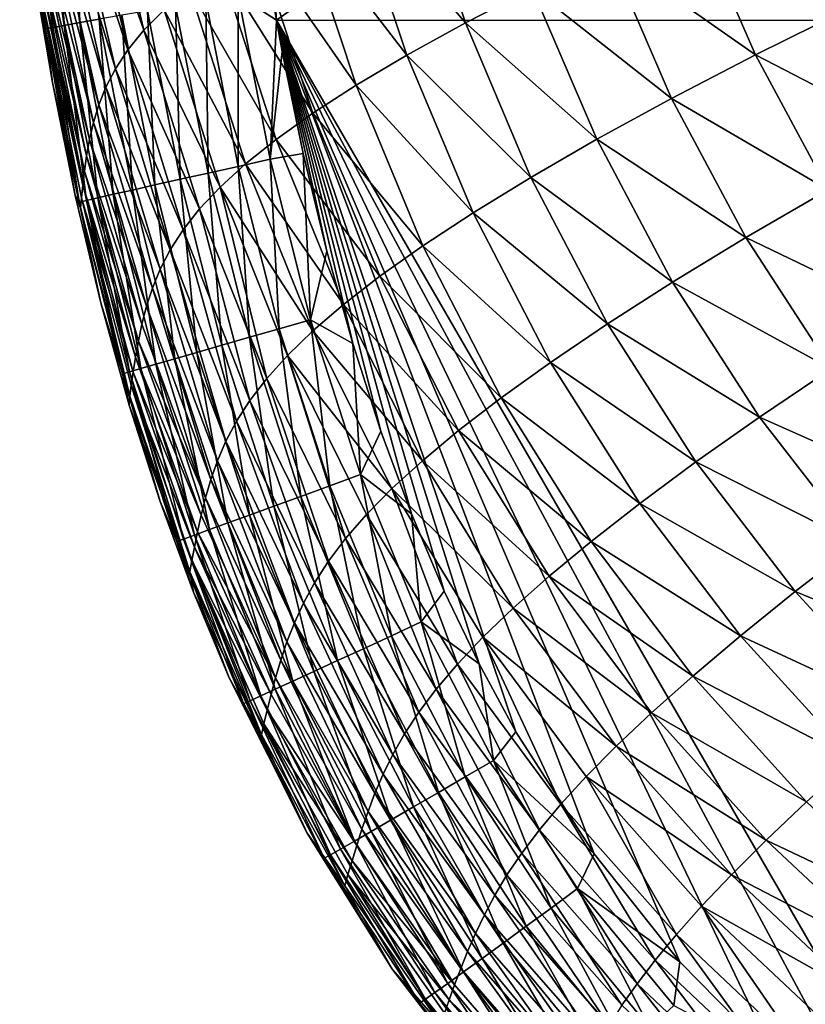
# Model space of a CAD drawing. Header units: metres. Extents: x -105 to 105, y -68 to 103.
# Tile 2 of 256: x -104.17 to -100.72, y 40.67 to 45. Entities that reach past the tile are written whole.
import ezdxf

# ---------------------------------------------------------------- set-up
doc = ezdxf.new("R2010")
doc.units = ezdxf.units.M
doc.layers.add('solid_FIT-BATH-150_SW0001', color=7, linetype='CONTINUOUS')

msp = doc.modelspace()

# ---------------------------------------------------------------- linework, layer by layer
at = {"layer": 'solid_FIT-BATH-150_SW0001'}
for points in [[(-103.419197, 50.32597, 16.74663), (-103.105667, 45.399178, 16.789141), (-103.038216, 44.994091, 16.791105)], [(-95.553635, 50.324783, 16.629944), (-103.419197, 50.32597, 16.74663), (-103.038216, 44.994091, 16.791105)], [(-95.553635, 50.324783, 16.629944), (-103.038216, 44.994091, 16.791105), (-95.280121, 44.993069, 16.665369)], [(-104.014587, 45.737812, 16.336496), (-103.902245, 44.983994, 16.340118), (-103.929276, 45.749538, 16.448919)], [(-103.902245, 44.983994, 16.340118), (-103.817429, 44.998981, 16.452629), (-103.929276, 45.749538, 16.448919)], [(-103.817368, 45.774273, -7.203367), (-103.620651, 44.95015, -7.213025), (-103.886803, 45.695099, -5.83277)], [(-103.531364, 45.039883, -8.492076), (-103.620651, 44.95015, -7.213025), (-103.817368, 45.774273, -7.203367)], [(-104.166626, 45.715698, 15.934931), (-104.053276, 44.956352, 15.938253), (-104.134872, 45.720676, 16.077904)], [(-104.110085, 45.240726, 15.787468), (-104.053276, 44.956352, 15.938253), (-104.166626, 45.715698, 15.934931)], [(-104.134872, 45.720676, 16.077904), (-104.021767, 44.962402, 16.081329), (-104.083656, 45.728123, 16.212292)], [(-104.053276, 44.956352, 15.938253), (-104.021767, 44.962402, 16.081329), (-104.134872, 45.720676, 16.077904)], [(-104.083656, 45.728123, 16.212292), (-103.970886, 44.97171, 16.215818), (-104.014587, 45.737812, 16.336496)], [(-104.021767, 44.962402, 16.081329), (-103.970886, 44.97171, 16.215818), (-104.083656, 45.728123, 16.212292)], [(-103.970886, 44.97171, 16.215818), (-103.902245, 44.983994, 16.340118), (-104.014587, 45.737812, 16.336496)], [(-103.886803, 45.695099, -5.83277), (-103.691399, 44.864017, -5.840905), (-103.940056, 45.618324, -4.366932)], [(-103.620651, 44.95015, -7.213025), (-103.691399, 44.864017, -5.840905), (-103.886803, 45.695099, -5.83277)], [(-102.448936, 45.69545, -14.36562), (-102.209084, 44.98214, -14.388412), (-102.708603, 45.568108, -13.585523)], [(-101.914986, 45.134136, -15.097877), (-102.209084, 44.98214, -14.388412), (-102.448936, 45.69545, -14.36562)], [(-103.940056, 45.618324, -4.366932), (-103.746307, 44.780945, -4.373637), (-103.979874, 45.543552, -2.803743)], [(-103.691399, 44.864017, -5.840905), (-103.746307, 44.780945, -4.373637), (-103.940056, 45.618324, -4.366932)], [(-102.708603, 45.568108, -13.585523), (-102.466293, 44.84026, -13.606996), (-102.932869, 45.449028, -12.730156)], [(-102.209084, 44.98214, -14.388412), (-102.466293, 44.84026, -13.606996), (-102.708603, 45.568108, -13.585523)], [(-103.979874, 45.543552, -2.803743), (-103.788078, 44.700394, -2.809142), (-104.00898, 45.47039, -1.141099)], [(-103.746307, 44.780945, -4.373637), (-103.788078, 44.700394, -2.809142), (-103.979874, 45.543552, -2.803743)], [(-104.00898, 45.47039, -1.141099), (-103.819427, 44.621826, -1.145345), (-104.029854, 45.398731, 0.622786)], [(-103.788078, 44.700394, -2.809142), (-103.819427, 44.621826, -1.145345), (-104.00898, 45.47039, -1.141099)], [(-102.932869, 45.449028, -12.730156), (-102.688782, 44.708195, -12.750084), (-103.12442, 45.337528, -11.796237)], [(-102.466293, 44.84026, -13.606996), (-102.688782, 44.708195, -12.750084), (-102.932869, 45.449028, -12.730156)], [(-101.207993, 45.469131, -16.315422), (-100.934967, 44.841633, -16.343204), (-101.581902, 45.296459, -15.738982)], [(-100.525627, 45.044312, -16.858421), (-100.934967, 44.841633, -16.343204), (-101.207993, 45.469131, -16.315422)], [(-104.029854, 45.398731, 0.622786), (-103.842773, 44.545036, 0.619519), (-104.044388, 45.32909, 2.48906)], [(-103.819427, 44.621826, -1.145345), (-103.842773, 44.545036, 0.619519), (-104.029854, 45.398731, 0.622786)], [(-103.207001, 45.104557, 16.782284), (-103.038216, 44.994091, 16.791105), (-103.105667, 45.399178, 16.789141)], [(-104.044388, 45.32909, 2.48906), (-103.85994, 44.470486, 2.486583), (-104.054398, 45.262093, 4.458748)], [(-103.842773, 44.545036, 0.619519), (-103.85994, 44.470486, 2.486583), (-104.044388, 45.32909, 2.48906)], [(-103.12442, 45.337528, -11.796237), (-102.879173, 44.585205, -11.814463), (-103.286102, 45.232746, -10.780658)], [(-102.688782, 44.708195, -12.750084), (-102.879173, 44.585205, -11.814463), (-103.12442, 45.337528, -11.796237)], [(-101.581902, 45.296459, -15.738982), (-101.302872, 44.650436, -15.766489), (-101.914986, 45.134136, -15.097877)], [(-100.934967, 44.841633, -16.343204), (-101.302872, 44.650436, -15.766489), (-101.581902, 45.296459, -15.738982)], [(-104.110085, 45.240726, 15.787468), (-104.022324, 44.720364, 15.789281), (-104.053276, 44.956352, 15.938253)], [(-104.072647, 45.047688, 13.381934), (-104.022324, 44.720364, 15.789281), (-104.110085, 45.240726, 15.787468)], [(-104.054398, 45.262093, 4.458748), (-103.872658, 44.398781, 4.456868), (-104.061249, 45.198864, 6.532529)], [(-103.85994, 44.470486, 2.486583), (-103.872658, 44.398781, 4.456868), (-104.054398, 45.262093, 4.458748)], [(-103.286102, 45.232746, -10.780658), (-103.040298, 44.470314, -10.797074), (-103.420792, 45.133812, -9.680307)], [(-102.879173, 44.585205, -11.814463), (-103.040298, 44.470314, -10.797074), (-103.286102, 45.232746, -10.780658)], [(-104.061249, 45.198864, 6.532529), (-103.882202, 44.33107, 6.531066), (-104.066116, 45.140728, 8.710911)], [(-103.872658, 44.398781, 4.456868), (-103.882202, 44.33107, 6.531066), (-104.061249, 45.198864, 6.532529)], [(-104.066116, 45.140728, 8.710911), (-103.889618, 44.268753, 8.70971), (-104.069824, 45.089489, 10.994121)], [(-103.882202, 44.33107, 6.531066), (-103.889618, 44.268753, 8.70971), (-104.066116, 45.140728, 8.710911)], [(-103.420792, 45.133812, -9.680307), (-103.174988, 44.362549, -9.694865), (-103.531364, 45.039883, -8.492076)], [(-103.040298, 44.470314, -10.797074), (-103.174988, 44.362549, -9.694865), (-103.420792, 45.133812, -9.680307)], [(-103.348587, 45.080288, 16.752745), (-103.20694, 44.351879, 16.755604), (-103.207001, 45.104557, 16.782284)], [(-103.207001, 45.104557, 16.782284), (-103.066628, 44.383068, 16.785154), (-103.038216, 44.994091, 16.791105)], [(-103.20694, 44.351879, 16.755604), (-103.066628, 44.383068, 16.785154), (-103.207001, 45.104557, 16.782284)], [(-101.914986, 45.134136, -15.097877), (-101.630997, 44.470966, -15.124602), (-102.209084, 44.98214, -14.388412)], [(-101.302872, 44.650436, -15.766489), (-101.630997, 44.470966, -15.124602), (-101.914986, 45.134136, -15.097877)], [(-104.069824, 45.089489, 10.994121), (-103.90023, 44.168827, 13.381033), (-104.072647, 45.047688, 13.381934)], [(-104.069824, 45.089489, 10.994121), (-103.895599, 44.213749, 10.993079), (-103.90023, 44.168827, 13.381033)], [(-103.889618, 44.268753, 8.70971), (-103.895599, 44.213749, 10.993079), (-104.069824, 45.089489, 10.994121)], [(-103.605721, 45.035923, 16.635876), (-103.461739, 44.295048, 16.638639), (-103.482033, 45.057316, 16.703407)], [(-103.482033, 45.057316, 16.703407), (-103.339172, 44.322422, 16.70623), (-103.348587, 45.080288, 16.752745)], [(-103.461739, 44.295048, 16.638639), (-103.339172, 44.322422, 16.70623), (-103.482033, 45.057316, 16.703407)], [(-103.339172, 44.322422, 16.70623), (-103.20694, 44.351879, 16.755604), (-103.348587, 45.080288, 16.752745)], [(-104.072647, 45.047688, 13.381934), (-103.90023, 44.168827, 13.381033), (-104.022324, 44.720364, 15.789281)], [(-103.817429, 44.998981, 16.452629), (-103.671494, 44.247982, 16.455223), (-103.718056, 45.016384, 16.551748)], [(-103.718056, 45.016384, 16.551748), (-103.573036, 44.270115, 16.554436), (-103.605721, 45.035923, 16.635876)], [(-103.671494, 44.247982, 16.455223), (-103.573036, 44.270115, 16.554436), (-103.718056, 45.016384, 16.551748)], [(-103.531364, 45.039883, -8.492076), (-103.286072, 44.26096, -8.50478), (-103.620651, 44.95015, -7.213025)], [(-103.573036, 44.270115, 16.554436), (-103.461739, 44.295048, 16.638639), (-103.605721, 45.035923, 16.635876)], [(-103.174988, 44.362549, -9.694865), (-103.286072, 44.26096, -8.50478), (-103.531364, 45.039883, -8.492076)], [(-100.525627, 45.044312, -16.858421), (-100.214882, 44.470268, -16.888578), (-100.934967, 44.841633, -16.343204)], [(-104.053276, 44.956352, 15.938253), (-103.904984, 44.19458, 15.940399), (-104.021767, 44.962402, 16.081329)], [(-104.021767, 44.962402, 16.081329), (-103.87384, 44.20195, 16.083591), (-103.970886, 44.97171, 16.215818)], [(-103.904984, 44.19458, 15.940399), (-103.87384, 44.20195, 16.083591), (-104.021767, 44.962402, 16.081329)], [(-103.970886, 44.97171, 16.215818), (-103.823486, 44.213543, 16.218197), (-103.902245, 44.983994, 16.340118)], [(-103.87384, 44.20195, 16.083591), (-103.823486, 44.213543, 16.218197), (-103.970886, 44.97171, 16.215818)], [(-103.902245, 44.983994, 16.340118), (-103.755501, 44.229004, 16.342609), (-103.817429, 44.998981, 16.452629)], [(-103.823486, 44.213543, 16.218197), (-103.755501, 44.229004, 16.342609), (-103.902245, 44.983994, 16.340118)], [(-103.755501, 44.229004, 16.342609), (-103.671494, 44.247982, 16.455223), (-103.817429, 44.998981, 16.452629)], [(-103.066628, 44.383068, 16.785154), (-103.0131, 44.857216, 16.791697), (-103.038216, 44.994091, 16.791105)], [(-103.038216, 44.994091, 16.791105), (-100.364395, 40.026451, 16.770306), (-100.03669, 39.797356, 16.765186)], [(-95.280121, 44.993069, 16.665369), (-103.038216, 44.994091, 16.791105), (-100.03669, 39.797356, 16.765186)], [(-103.038216, 44.994091, 16.791105), (-100.845375, 40.426582, 16.777548), (-100.364395, 40.026451, 16.770306)], [(-103.038216, 44.994091, 16.791105), (-101.267403, 40.855774, 16.783504), (-100.845375, 40.426582, 16.777548)], [(-103.038216, 44.994091, 16.791105), (-101.643272, 41.330116, 16.78828), (-101.267403, 40.855774, 16.783504)], [(-103.038216, 44.994091, 16.791105), (-101.988037, 41.866791, 16.79199), (-101.643272, 41.330116, 16.78828)], [(-103.038216, 44.994091, 16.791105), (-102.148407, 42.165497, 16.793369), (-101.988037, 41.866791, 16.79199)], [(-103.038216, 44.994091, 16.791105), (-102.301483, 42.484921, 16.794422), (-102.148407, 42.165497, 16.793369)], [(-103.038216, 44.994091, 16.791105), (-102.445854, 42.825264, 16.795101), (-102.301483, 42.484921, 16.794422)], [(-103.038216, 44.994091, 16.791105), (-102.579887, 43.187817, 16.795353), (-102.445854, 42.825264, 16.795101)], [(-103.038216, 44.994091, 16.791105), (-102.704025, 43.572926, 16.79516), (-102.579887, 43.187817, 16.795353)], [(-103.038216, 44.994091, 16.791105), (-102.818047, 43.979813, 16.794506), (-102.704025, 43.572926, 16.79516)], [(-103.038216, 44.994091, 16.791105), (-102.921135, 44.407719, 16.79336), (-102.818047, 43.979813, 16.794506)], [(-103.038216, 44.994091, 16.791105), (-103.0131, 44.857216, 16.791697), (-102.921135, 44.407719, 16.79336)], [(-102.209084, 44.98214, -14.388412), (-101.921097, 44.303345, -14.413921), (-102.466293, 44.84026, -13.606996)], [(-101.630997, 44.470966, -15.124602), (-101.921097, 44.303345, -14.413921), (-102.209084, 44.98214, -14.388412)], [(-103.922562, 44.224308, 15.790505), (-103.904984, 44.19458, 15.940399), (-104.053276, 44.956352, 15.938253)], [(-104.022324, 44.720364, 15.789281), (-103.922562, 44.224308, 15.790505), (-104.053276, 44.956352, 15.938253)], [(-103.620651, 44.95015, -7.213025), (-103.376358, 44.164619, -7.22393), (-103.691399, 44.864017, -5.840905)], [(-103.286072, 44.26096, -8.50478), (-103.376358, 44.164619, -7.22393), (-103.620651, 44.95015, -7.213025)], [(-103.691399, 44.864017, -5.840905), (-103.448547, 44.072777, -5.850098), (-103.746307, 44.780945, -4.373637)], [(-103.376358, 44.164619, -7.22393), (-103.448547, 44.072777, -5.850098), (-103.691399, 44.864017, -5.840905)], [(-103.066628, 44.383068, 16.785154), (-102.921135, 44.407719, 16.79336), (-103.0131, 44.857216, 16.791697)], [(-102.466293, 44.84026, -13.606996), (-102.175194, 44.147438, -13.630951), (-102.688782, 44.708195, -12.750084)], [(-101.921097, 44.303345, -14.413921), (-102.175194, 44.147438, -13.630951), (-102.466293, 44.84026, -13.606996)], [(-100.934967, 44.841633, -16.343204), (-100.615829, 44.248207, -16.373672), (-101.302872, 44.650436, -15.766489)], [(-100.214882, 44.470268, -16.888578), (-100.615829, 44.248207, -16.373672), (-100.934967, 44.841633, -16.343204)], [(-103.746307, 44.780945, -4.373637), (-103.505302, 43.984734, -4.381232), (-103.788078, 44.700394, -2.809142)], [(-103.448547, 44.072777, -5.850098), (-103.505302, 43.984734, -4.381232), (-103.746307, 44.780945, -4.373637)], [(-103.90023, 44.168827, 13.381033), (-103.922562, 44.224308, 15.790505), (-104.022324, 44.720364, 15.789281)], [(-102.688782, 44.708195, -12.750084), (-102.395378, 44.003006, -12.772253), (-102.879173, 44.585205, -11.814463)], [(-102.175194, 44.147438, -13.630951), (-102.395378, 44.003006, -12.772253), (-102.688782, 44.708195, -12.750084)], [(-103.788078, 44.700394, -2.809142), (-103.549294, 43.899792, -2.815282), (-103.819427, 44.621826, -1.145345)], [(-103.505302, 43.984734, -4.381232), (-103.549294, 43.899792, -2.815282), (-103.788078, 44.700394, -2.809142)], [(-103.819427, 44.621826, -1.145345), (-103.583183, 43.817253, -1.150198), (-103.842773, 44.545036, 0.619519)], [(-103.549294, 43.899792, -2.815282), (-103.583183, 43.817253, -1.150198), (-103.819427, 44.621826, -1.145345)], [(-101.302872, 44.650436, -15.766489), (-100.976616, 44.038864, -15.796623), (-101.630997, 44.470966, -15.124602)], [(-100.615829, 44.248207, -16.373672), (-100.976616, 44.038864, -15.796623), (-101.302872, 44.650436, -15.766489)], [(-102.879173, 44.585205, -11.814463), (-102.584221, 43.869255, -11.834684), (-103.040298, 44.470314, -10.797074)], [(-102.395378, 44.003006, -12.772253), (-102.584221, 43.869255, -11.834684), (-102.879173, 44.585205, -11.814463)], [(-103.842773, 44.545036, 0.619519), (-103.609337, 43.736778, 0.615759), (-103.85994, 44.470486, 2.486583)], [(-103.583183, 43.817253, -1.150198), (-103.609337, 43.736778, 0.615759), (-103.842773, 44.545036, 0.619519)], [(-103.85994, 44.470486, 2.486583), (-103.629517, 43.658752, 2.483713), (-103.872658, 44.398781, 4.456868)], [(-103.609337, 43.736778, 0.615759), (-103.629517, 43.658752, 2.483713), (-103.85994, 44.470486, 2.486583)], [(-103.040298, 44.470314, -10.797074), (-102.744492, 43.745094, -10.815249), (-103.174988, 44.362549, -9.694865)], [(-102.584221, 43.869255, -11.834684), (-102.744492, 43.745094, -10.815249), (-103.040298, 44.470314, -10.797074)], [(-101.630997, 44.470966, -15.124602), (-101.298813, 43.842678, -15.153828), (-101.921097, 44.303345, -14.413921)], [(-100.976616, 44.038864, -15.796623), (-101.298813, 43.842678, -15.153828), (-101.630997, 44.470966, -15.124602)], [(-103.066628, 44.383068, 16.785154), (-102.889061, 43.677338, 16.786812), (-102.921135, 44.407719, 16.79336)], [(-102.889061, 43.677338, 16.786812), (-102.818047, 43.979813, 16.794506), (-102.921135, 44.407719, 16.79336)], [(-103.872658, 44.398781, 4.456868), (-103.645332, 43.583725, 4.454674), (-103.882202, 44.33107, 6.531066)], [(-103.629517, 43.658752, 2.483713), (-103.645332, 43.583725, 4.454674), (-103.872658, 44.398781, 4.456868)], [(-103.174988, 44.362549, -9.694865), (-102.878983, 43.629444, -9.710957), (-103.286072, 44.26096, -8.50478)], [(-103.20694, 44.351879, 16.755604), (-103.027359, 43.637821, 16.757231), (-103.066628, 44.383068, 16.785154)], [(-102.744492, 43.745094, -10.815249), (-102.878983, 43.629444, -9.710957), (-103.174988, 44.362549, -9.694865)], [(-103.027359, 43.637821, 16.757231), (-102.889061, 43.677338, 16.786812), (-103.066628, 44.383068, 16.785154)], [(-103.882202, 44.33107, 6.531066), (-103.657944, 43.512848, 6.52935), (-103.889618, 44.268753, 8.70971)], [(-103.645332, 43.583725, 4.454674), (-103.657944, 43.512848, 6.52935), (-103.882202, 44.33107, 6.531066)], [(-103.461739, 44.295048, 16.638639), (-103.278488, 43.565987, 16.640133), (-103.339172, 44.322422, 16.70623)], [(-103.339172, 44.322422, 16.70623), (-103.157692, 43.600555, 16.707802), (-103.20694, 44.351879, 16.755604)], [(-103.278488, 43.565987, 16.640133), (-103.157692, 43.600555, 16.707802), (-103.339172, 44.322422, 16.70623)], [(-103.157692, 43.600555, 16.707802), (-103.027359, 43.637821, 16.757231), (-103.20694, 44.351879, 16.755604)], [(-103.671494, 44.247982, 16.455223), (-103.485191, 43.506725, 16.456512), (-103.573036, 44.270115, 16.554436)], [(-103.573036, 44.270115, 16.554436), (-103.388176, 43.534557, 16.555834), (-103.461739, 44.295048, 16.638639)], [(-103.485191, 43.506725, 16.456512), (-103.388176, 43.534557, 16.555834), (-103.573036, 44.270115, 16.554436)], [(-103.388176, 43.534557, 16.555834), (-103.278488, 43.565987, 16.640133), (-103.461739, 44.295048, 16.638639)], [(-101.921097, 44.303345, -14.413921), (-101.584084, 43.659943, -14.441751), (-102.175194, 44.147438, -13.630951)], [(-101.298813, 43.842678, -15.153828), (-101.584084, 43.659943, -14.441751), (-101.921097, 44.303345, -14.413921)], [(-103.889618, 44.268753, 8.70971), (-103.668274, 43.44754, 8.708302), (-103.895599, 44.213749, 10.993079)], [(-103.657944, 43.512848, 6.52935), (-103.668274, 43.44754, 8.708302), (-103.889618, 44.268753, 8.70971)], [(-103.823486, 44.213543, 16.218197), (-103.634926, 43.463646, 16.219242), (-103.755501, 44.229004, 16.342609)], [(-103.755501, 44.229004, 16.342609), (-103.56797, 43.482937, 16.343779), (-103.671494, 44.247982, 16.455223)], [(-103.634926, 43.463646, 16.219242), (-103.56797, 43.482937, 16.343779), (-103.755501, 44.229004, 16.342609)], [(-103.56797, 43.482937, 16.343779), (-103.485191, 43.506725, 16.456512), (-103.671494, 44.247982, 16.455223)], [(-103.286072, 44.26096, -8.50478), (-103.081779, 43.419445, -7.23598), (-103.376358, 44.164619, -7.22393)], [(-103.286072, 44.26096, -8.50478), (-102.990494, 43.521244, -8.518811), (-103.081779, 43.419445, -7.23598)], [(-102.878983, 43.629444, -9.710957), (-102.990494, 43.521244, -8.518811), (-103.286072, 44.26096, -8.50478)], [(-100.615829, 44.248207, -16.373672), (-100.249855, 43.689381, -16.406391), (-100.976616, 44.038864, -15.796623)], [(-103.922562, 44.224308, 15.790505), (-103.810387, 43.751564, 15.791129), (-103.904984, 44.19458, 15.940399)], [(-103.90023, 44.168827, 13.381033), (-103.810387, 43.751564, 15.791129), (-103.922562, 44.224308, 15.790505)], [(-103.904984, 44.19458, 15.940399), (-103.715126, 43.440346, 15.941191), (-103.87384, 44.20195, 16.083591)], [(-103.810387, 43.751564, 15.791129), (-103.715126, 43.440346, 15.941191), (-103.904984, 44.19458, 15.940399)], [(-103.895599, 44.213749, 10.993079), (-103.683571, 43.342609, 13.379991), (-103.90023, 44.168827, 13.381033)], [(-103.895599, 44.213749, 10.993079), (-103.676849, 43.389812, 10.991863), (-103.683571, 43.342609, 13.379991)], [(-103.668274, 43.44754, 8.708302), (-103.676849, 43.389812, 10.991863), (-103.895599, 44.213749, 10.993079)], [(-103.87384, 44.20195, 16.083591), (-103.684502, 43.449299, 16.084509), (-103.823486, 44.213543, 16.218197)], [(-103.715126, 43.440346, 15.941191), (-103.684502, 43.449299, 16.084509), (-103.87384, 44.20195, 16.083591)], [(-103.684502, 43.449299, 16.084509), (-103.634926, 43.463646, 16.219242), (-103.823486, 44.213543, 16.218197)], [(-103.90023, 44.168827, 13.381033), (-103.683571, 43.342609, 13.379991), (-103.810387, 43.751564, 15.791129)], [(-103.376358, 44.164619, -7.22393), (-103.155487, 43.323132, -5.860275), (-103.448547, 44.072777, -5.850098)], [(-103.376358, 44.164619, -7.22393), (-103.081779, 43.419445, -7.23598), (-103.155487, 43.323132, -5.860275)], [(-102.175194, 44.147438, -13.630951), (-101.834366, 43.490612, -13.65702), (-102.395378, 44.003006, -12.772253)], [(-101.584084, 43.659943, -14.441751), (-101.834366, 43.490612, -13.65702), (-102.175194, 44.147438, -13.630951)], [(-103.448547, 44.072777, -5.850098), (-103.214233, 43.231426, -4.38967), (-103.505302, 43.984734, -4.381232)], [(-103.448547, 44.072777, -5.850098), (-103.155487, 43.323132, -5.860275), (-103.214233, 43.231426, -4.38967)], [(-100.976616, 44.038864, -15.796623), (-100.602386, 43.462372, -15.828956), (-101.298813, 43.842678, -15.153828)], [(-100.249855, 43.689381, -16.406391), (-100.602386, 43.462372, -15.828956), (-100.976616, 44.038864, -15.796623)], [(-103.505302, 43.984734, -4.381232), (-103.260635, 43.143448, -2.822138), (-103.549294, 43.899792, -2.815282)], [(-103.505302, 43.984734, -4.381232), (-103.214233, 43.231426, -4.38967), (-103.260635, 43.143448, -2.822138)], [(-102.889061, 43.677338, 16.786812), (-102.704025, 43.572926, 16.79516), (-102.818047, 43.979813, 16.794506)], [(-102.395378, 44.003006, -12.772253), (-102.051666, 43.334503, -12.79632), (-102.584221, 43.869255, -11.834684)], [(-101.834366, 43.490612, -13.65702), (-102.051666, 43.334503, -12.79632), (-102.395378, 44.003006, -12.772253)], [(-103.549294, 43.899792, -2.815282), (-103.29731, 43.058331, -1.155655), (-103.583183, 43.817253, -1.150198)], [(-103.549294, 43.899792, -2.815282), (-103.260635, 43.143448, -2.822138), (-103.29731, 43.058331, -1.155655)], [(-102.584221, 43.869255, -11.834684), (-102.238495, 43.190765, -11.856595), (-102.744492, 43.745094, -10.815249)], [(-102.051666, 43.334503, -12.79632), (-102.238495, 43.190765, -11.856595), (-102.584221, 43.869255, -11.834684)], [(-101.298813, 43.842678, -15.153828), (-100.917641, 43.250015, -15.185136), (-101.584084, 43.659943, -14.441751)], [(-100.602386, 43.462372, -15.828956), (-100.917641, 43.250015, -15.185136), (-101.298813, 43.842678, -15.153828)], [(-103.583183, 43.817253, -1.150198), (-103.326553, 42.975578, 0.6115), (-103.609337, 43.736778, 0.615759)], [(-103.583183, 43.817253, -1.150198), (-103.29731, 43.058331, -1.155655), (-103.326553, 42.975578, 0.6115)], [(-103.810387, 43.751564, 15.791129), (-103.685844, 43.302628, 15.791165), (-103.715126, 43.440346, 15.941191)], [(-103.683571, 43.342609, 13.379991), (-103.685844, 43.302628, 15.791165), (-103.810387, 43.751564, 15.791129)], [(-103.609337, 43.736778, 0.615759), (-103.350029, 42.895481, 2.480433), (-103.629517, 43.658752, 2.483713)], [(-103.609337, 43.736778, 0.615759), (-103.326553, 42.975578, 0.6115), (-103.350029, 42.895481, 2.480433)], [(-102.744492, 43.745094, -10.815249), (-102.397568, 43.058205, -10.834915), (-102.878983, 43.629444, -9.710957)], [(-102.238495, 43.190765, -11.856595), (-102.397568, 43.058205, -10.834915), (-102.744492, 43.745094, -10.815249)], [(-103.027359, 43.637821, 16.757231), (-102.804543, 42.947773, 16.757477), (-102.889061, 43.677338, 16.786812)], [(-102.889061, 43.677338, 16.786812), (-102.669289, 42.997078, 16.787109), (-102.704025, 43.572926, 16.79516)], [(-102.804543, 42.947773, 16.757477), (-102.669289, 42.997078, 16.787109), (-102.889061, 43.677338, 16.786812)], [(-103.629517, 43.658752, 2.483713), (-103.350029, 42.895481, 2.480433), (-103.645332, 43.583725, 4.454674)], [(-103.157692, 43.600555, 16.707802), (-102.932007, 42.901321, 16.70797), (-103.027359, 43.637821, 16.757231)], [(-102.932007, 42.901321, 16.70797), (-102.804543, 42.947773, 16.757477), (-103.027359, 43.637821, 16.757231)], [(-102.878983, 43.629444, -9.710957), (-102.531616, 42.935616, -9.728354), (-102.990494, 43.521244, -8.518811)], [(-102.397568, 43.058205, -10.834915), (-102.531616, 42.935616, -9.728354), (-102.878983, 43.629444, -9.710957)], [(-101.584084, 43.659943, -14.441751), (-101.197205, 43.052788, -14.4715), (-101.834366, 43.490612, -13.65702)], [(-100.917641, 43.250015, -15.185136), (-101.197205, 43.052788, -14.4715), (-101.584084, 43.659943, -14.441751)], [(-103.645332, 43.583725, 4.454674), (-103.369255, 42.818497, 4.452147), (-103.657944, 43.512848, 6.52935)], [(-103.350029, 42.895481, 2.480433), (-103.369255, 42.818497, 4.452147), (-103.645332, 43.583725, 4.454674)], [(-103.278488, 43.565987, 16.640133), (-103.050148, 42.858284, 16.640203), (-103.157692, 43.600555, 16.707802)], [(-103.050148, 42.858284, 16.640203), (-102.932007, 42.901321, 16.70797), (-103.157692, 43.600555, 16.707802)], [(-103.485191, 43.506725, 16.456512), (-103.252289, 42.784679, 16.456347), (-103.388176, 43.534557, 16.555834)], [(-103.388176, 43.534557, 16.555834), (-103.157417, 42.819218, 16.555792), (-103.278488, 43.565987, 16.640133)], [(-103.252289, 42.784679, 16.456347), (-103.157417, 42.819218, 16.555792), (-103.388176, 43.534557, 16.555834)], [(-103.157417, 42.819218, 16.555792), (-103.050148, 42.858284, 16.640203), (-103.278488, 43.565987, 16.640133)], [(-102.669289, 42.997078, 16.787109), (-102.579887, 43.187817, 16.795353), (-102.704025, 43.572926, 16.79516)], [(-103.657944, 43.512848, 6.52935), (-103.385262, 42.745739, 6.527364), (-103.668274, 43.44754, 8.708302)], [(-103.369255, 42.818497, 4.452147), (-103.385262, 42.745739, 6.527364), (-103.657944, 43.512848, 6.52935)], [(-103.56797, 43.482937, 16.343779), (-103.333221, 42.755234, 16.343481), (-103.485191, 43.506725, 16.456512)], [(-103.333221, 42.755234, 16.343481), (-103.252289, 42.784679, 16.456347), (-103.485191, 43.506725, 16.456512)], [(-102.990494, 43.521244, -8.518811), (-102.735603, 42.715687, -7.249028), (-103.081779, 43.419445, -7.23598)], [(-102.990494, 43.521244, -8.518811), (-102.643402, 42.821838, -8.533983), (-102.735603, 42.715687, -7.249028)], [(-102.531616, 42.935616, -9.728354), (-102.643402, 42.821838, -8.533983), (-102.990494, 43.521244, -8.518811)], [(-101.834366, 43.490612, -13.65702), (-101.442917, 42.870724, -13.684824), (-102.051666, 43.334503, -12.79632)], [(-101.197205, 43.052788, -14.4715), (-101.442917, 42.870724, -13.684824), (-101.834366, 43.490612, -13.65702)], [(-103.715126, 43.440346, 15.941191), (-103.477013, 42.703022, 15.940497), (-103.684502, 43.449299, 16.084509)], [(-103.684502, 43.449299, 16.084509), (-103.447121, 42.713848, 16.083944), (-103.634926, 43.463646, 16.219242)], [(-103.477013, 42.703022, 15.940497), (-103.447121, 42.713848, 16.083944), (-103.684502, 43.449299, 16.084509)], [(-103.668274, 43.44754, 8.708302), (-103.398804, 42.678627, 8.706674), (-103.676849, 43.389812, 10.991863)], [(-103.385262, 42.745739, 6.527364), (-103.398804, 42.678627, 8.706674), (-103.668274, 43.44754, 8.708302)], [(-103.634926, 43.463646, 16.219242), (-103.398674, 42.731438, 16.218809), (-103.56797, 43.482937, 16.343779)], [(-103.447121, 42.713848, 16.083944), (-103.398674, 42.731438, 16.218809), (-103.634926, 43.463646, 16.219242)], [(-103.398674, 42.731438, 16.218809), (-103.333221, 42.755234, 16.343481), (-103.56797, 43.482937, 16.343779)], [(-100.602386, 43.462372, -15.828956), (-100.17942, 42.9216, -15.863055), (-100.917641, 43.250015, -15.185136)], [(-103.549843, 42.878918, 15.790754), (-103.477013, 42.703022, 15.940497), (-103.715126, 43.440346, 15.941191)], [(-103.685844, 43.302628, 15.791165), (-103.549843, 42.878918, 15.790754), (-103.715126, 43.440346, 15.941191)], [(-103.081779, 43.419445, -7.23598), (-102.810829, 42.616074, -5.871329), (-103.155487, 43.323132, -5.860275)], [(-103.081779, 43.419445, -7.23598), (-102.735603, 42.715687, -7.249028), (-102.810829, 42.616074, -5.871329)], [(-103.676849, 43.389812, 10.991863), (-103.419273, 42.570568, 13.3788), (-103.683571, 43.342609, 13.379991)], [(-103.676849, 43.389812, 10.991863), (-103.410248, 42.619213, 10.990464), (-103.419273, 42.570568, 13.3788)], [(-103.398804, 42.678627, 8.706674), (-103.410248, 42.619213, 10.990464), (-103.676849, 43.389812, 10.991863)], [(-103.683571, 43.342609, 13.379991), (-103.419273, 42.570568, 13.3788), (-103.685844, 43.302628, 15.791165)], [(-103.155487, 43.323132, -5.860275), (-102.87162, 42.521935, -4.398879), (-103.214233, 43.231426, -4.38967)], [(-103.155487, 43.323132, -5.860275), (-102.810829, 42.616074, -5.871329), (-102.87162, 42.521935, -4.398879)], [(-102.051666, 43.334503, -12.79632), (-101.656708, 42.703701, -12.821939), (-102.238495, 43.190765, -11.856595)], [(-101.442917, 42.870724, -13.684824), (-101.656708, 42.703701, -12.821939), (-102.051666, 43.334503, -12.79632)], [(-103.419273, 42.570568, 13.3788), (-103.549843, 42.878918, 15.790754), (-103.685844, 43.302628, 15.791165)], [(-103.214233, 43.231426, -4.38967), (-102.92054, 42.432198, -2.82967), (-103.260635, 43.143448, -2.822138)], [(-103.214233, 43.231426, -4.38967), (-102.87162, 42.521935, -4.398879), (-102.92054, 42.432198, -2.82967)], [(-100.917641, 43.250015, -15.185136), (-100.486694, 42.693729, -15.218107), (-101.197205, 43.052788, -14.4715)], [(-100.17942, 42.9216, -15.863055), (-100.486694, 42.693729, -15.218107), (-100.917641, 43.250015, -15.185136)], [(-102.669289, 42.997078, 16.787109), (-102.445854, 42.825264, 16.795101), (-102.579887, 43.187817, 16.795353)], [(-102.238495, 43.190765, -11.856595), (-101.841003, 42.550804, -11.879882), (-102.397568, 43.058205, -10.834915)], [(-101.656708, 42.703701, -12.821939), (-101.841003, 42.550804, -11.879882), (-102.238495, 43.190765, -11.856595)], [(-103.260635, 43.143448, -2.822138), (-102.960144, 42.345802, -1.161698), (-103.29731, 43.058331, -1.155655)], [(-103.260635, 43.143448, -2.822138), (-102.92054, 42.432198, -2.82967), (-102.960144, 42.345802, -1.161698)], [(-103.29731, 43.058331, -1.155655), (-102.992661, 42.262093, 0.606738), (-103.326553, 42.975578, 0.6115)], [(-103.29731, 43.058331, -1.155655), (-102.960144, 42.345802, -1.161698), (-102.992661, 42.262093, 0.606738)], [(-102.397568, 43.058205, -10.834915), (-101.998466, 42.410728, -10.855797), (-102.531616, 42.935616, -9.728354)], [(-101.841003, 42.550804, -11.879882), (-101.998466, 42.410728, -10.855797), (-102.397568, 43.058205, -10.834915)], [(-101.197205, 43.052788, -14.4715), (-100.759628, 42.482727, -14.50277), (-101.442917, 42.870724, -13.684824)], [(-100.486694, 42.693729, -15.218107), (-100.759628, 42.482727, -14.50277), (-101.197205, 43.052788, -14.4715)], [(-103.326553, 42.975578, 0.6115), (-103.019638, 42.181232, 2.47673), (-103.350029, 42.895481, 2.480433)], [(-103.326553, 42.975578, 0.6115), (-102.992661, 42.262093, 0.606738), (-103.019638, 42.181232, 2.47673)], [(-102.804543, 42.947773, 16.757477), (-102.533737, 42.289043, 16.756258), (-102.669289, 42.997078, 16.787109)], [(-102.669289, 42.997078, 16.787109), (-102.402985, 42.349457, 16.785973), (-102.445854, 42.825264, 16.795101)], [(-102.533737, 42.289043, 16.756258), (-102.402985, 42.349457, 16.785973), (-102.669289, 42.997078, 16.787109)], [(-102.932007, 42.901321, 16.70797), (-102.65696, 42.232174, 16.706654), (-102.804543, 42.947773, 16.757477)], [(-102.65696, 42.232174, 16.706654), (-102.533737, 42.289043, 16.756258), (-102.804543, 42.947773, 16.757477)], [(-102.531616, 42.935616, -9.728354), (-102.243599, 42.163807, -8.550105), (-102.643402, 42.821838, -8.533983)], [(-102.531616, 42.935616, -9.728354), (-102.131775, 42.282158, -9.746823), (-102.243599, 42.163807, -8.550105)], [(-101.998466, 42.410728, -10.855797), (-102.131775, 42.282158, -9.746823), (-102.531616, 42.935616, -9.728354)], [(-103.350029, 42.895481, 2.480433), (-103.042496, 42.103565, 4.449267), (-103.369255, 42.818497, 4.452147)], [(-103.350029, 42.895481, 2.480433), (-103.019638, 42.181232, 2.47673), (-103.042496, 42.103565, 4.449267)], [(-103.050148, 42.858284, 16.640203), (-102.771172, 42.179527, 16.638773), (-102.932007, 42.901321, 16.70797)], [(-102.771172, 42.179527, 16.638773), (-102.65696, 42.232174, 16.706654), (-102.932007, 42.901321, 16.70797)], [(-103.549843, 42.878918, 15.790754), (-103.403069, 42.479935, 15.789895), (-103.477013, 42.703022, 15.940497)], [(-103.419273, 42.570568, 13.3788), (-103.403069, 42.479935, 15.789895), (-103.549843, 42.878918, 15.790754)], [(-103.157417, 42.819218, 16.555792), (-102.874886, 42.13179, 16.554237), (-103.050148, 42.858284, 16.640203)], [(-102.874886, 42.13179, 16.554237), (-102.771172, 42.179527, 16.638773), (-103.050148, 42.858284, 16.640203)], [(-101.442917, 42.870724, -13.684824), (-100.999977, 42.288715, -13.713987), (-101.656708, 42.703701, -12.821939)], [(-100.759628, 42.482727, -14.50277), (-100.999977, 42.288715, -13.713987), (-101.442917, 42.870724, -13.684824)], [(-103.369255, 42.818497, 4.452147), (-103.042496, 42.103565, 4.449267), (-103.385262, 42.745739, 6.527364)], [(-103.252289, 42.784679, 16.456347), (-102.966599, 42.089642, 16.454662), (-103.157417, 42.819218, 16.555792)], [(-102.966599, 42.089642, 16.454662), (-102.874886, 42.13179, 16.554237), (-103.157417, 42.819218, 16.555792)], [(-102.643402, 42.821838, -8.533983), (-102.336578, 42.054367, -7.262927), (-102.735603, 42.715687, -7.249028)], [(-102.643402, 42.821838, -8.533983), (-102.243599, 42.163807, -8.550105), (-102.336578, 42.054367, -7.262927)], [(-102.402985, 42.349457, 16.785973), (-102.301483, 42.484921, 16.794422), (-102.445854, 42.825264, 16.795101)], [(-103.398674, 42.731438, 16.218809), (-103.108124, 42.024849, 16.21686), (-103.333221, 42.755234, 16.343481)], [(-103.333221, 42.755234, 16.343481), (-103.044846, 42.053764, 16.341663), (-103.252289, 42.784679, 16.456347)], [(-103.108124, 42.024849, 16.21686), (-103.044846, 42.053764, 16.341663), (-103.333221, 42.755234, 16.343481)], [(-103.044846, 42.053764, 16.341663), (-102.966599, 42.089642, 16.454662), (-103.252289, 42.784679, 16.456347)], [(-103.477013, 42.703022, 15.940497), (-103.18383, 41.99062, 15.938306), (-103.447121, 42.713848, 16.083944)], [(-103.447121, 42.713848, 16.083944), (-103.154945, 42.003574, 16.081867), (-103.398674, 42.731438, 16.218809)], [(-103.18383, 41.99062, 15.938306), (-103.154945, 42.003574, 16.081867), (-103.447121, 42.713848, 16.083944)], [(-103.385262, 42.745739, 6.527364), (-103.062096, 42.030144, 6.525087), (-103.398804, 42.678627, 8.706674)], [(-103.154945, 42.003574, 16.081867), (-103.108124, 42.024849, 16.21686), (-103.398674, 42.731438, 16.218809)], [(-103.042496, 42.103565, 4.449267), (-103.062096, 42.030144, 6.525087), (-103.385262, 42.745739, 6.527364)], [(-102.735603, 42.715687, -7.249028), (-102.413239, 41.952568, -5.883152), (-102.810829, 42.616074, -5.871329)], [(-102.735603, 42.715687, -7.249028), (-102.336578, 42.054367, -7.262927), (-102.413239, 41.952568, -5.883152)], [(-103.245903, 42.104237, 15.788592), (-103.18383, 41.99062, 15.938306), (-103.477013, 42.703022, 15.940497)], [(-103.403069, 42.479935, 15.789895), (-103.245903, 42.104237, 15.788592), (-103.477013, 42.703022, 15.940497)], [(-103.398804, 42.678627, 8.706674), (-103.079056, 41.962349, 8.704805), (-103.410248, 42.619213, 10.990464)], [(-103.062096, 42.030144, 6.525087), (-103.079056, 41.962349, 8.704805), (-103.398804, 42.678627, 8.706674)], [(-101.656708, 42.703701, -12.821939), (-101.209572, 42.111607, -12.848761), (-101.841003, 42.550804, -11.879882)], [(-100.999977, 42.288715, -13.713987), (-101.209572, 42.111607, -12.848761), (-101.656708, 42.703701, -12.821939)], [(-100.486694, 42.693729, -15.218107), (-100.006004, 42.174217, -15.252273), (-100.759628, 42.482727, -14.50277)], [(-103.410248, 42.619213, 10.990464), (-103.105042, 41.852951, 13.37746), (-103.419273, 42.570568, 13.3788)], [(-103.410248, 42.619213, 10.990464), (-103.093552, 41.902237, 10.988872), (-103.105042, 41.852951, 13.37746)], [(-103.079056, 41.962349, 8.704805), (-103.093552, 41.902237, 10.988872), (-103.410248, 42.619213, 10.990464)], [(-102.810829, 42.616074, -5.871329), (-102.476051, 41.857143, -4.408786), (-102.87162, 42.521935, -4.398879)], [(-102.810829, 42.616074, -5.871329), (-102.413239, 41.952568, -5.883152), (-102.476051, 41.857143, -4.408786)], [(-103.419273, 42.570568, 13.3788), (-103.105042, 41.852951, 13.37746), (-103.403069, 42.479935, 15.789895)], [(-101.841003, 42.550804, -11.879882), (-101.39077, 41.950432, -11.904234), (-101.998466, 42.410728, -10.855797)], [(-101.209572, 42.111607, -12.848761), (-101.39077, 41.950432, -11.904234), (-101.841003, 42.550804, -11.879882)], [(-102.87162, 42.521935, -4.398879), (-102.527512, 41.76683, -2.837837), (-102.92054, 42.432198, -2.82967)], [(-102.87162, 42.521935, -4.398879), (-102.476051, 41.857143, -4.408786), (-102.527512, 41.76683, -2.837837)], [(-103.105042, 41.852951, 13.37746), (-103.245903, 42.104237, 15.788592), (-103.403069, 42.479935, 15.789895)], [(-102.402985, 42.349457, 16.785973), (-102.148407, 42.165497, 16.793369), (-102.301483, 42.484921, 16.794422)], [(-100.759628, 42.482727, -14.50277), (-100.271362, 41.950272, -14.535111), (-100.999977, 42.288715, -13.713987)], [(-100.006004, 42.174217, -15.252273), (-100.271362, 41.950272, -14.535111), (-100.759628, 42.482727, -14.50277)], [(-102.92054, 42.432198, -2.82967), (-102.570114, 41.68037, -1.168313), (-102.960144, 42.345802, -1.161698)], [(-102.92054, 42.432198, -2.82967), (-102.527512, 41.76683, -2.837837), (-102.570114, 41.68037, -1.168313)], [(-101.998466, 42.410728, -10.855797), (-101.546165, 41.803757, -10.877621), (-102.131775, 42.282158, -9.746823)], [(-101.39077, 41.950432, -11.904234), (-101.546165, 41.803757, -10.877621), (-101.998466, 42.410728, -10.855797)], [(-102.960144, 42.345802, -1.161698), (-102.60598, 41.596924, 0.601471), (-102.992661, 42.262093, 0.606738)], [(-102.960144, 42.345802, -1.161698), (-102.570114, 41.68037, -1.168313), (-102.60598, 41.596924, 0.601471)], [(-102.533737, 42.289043, 16.756258), (-102.210426, 41.668564, 16.753517), (-102.402985, 42.349457, 16.785973)], [(-102.402985, 42.349457, 16.785973), (-102.086075, 41.741196, 16.783344), (-102.148407, 42.165497, 16.793369)], [(-102.210426, 41.668564, 16.753517), (-102.086075, 41.741196, 16.783344), (-102.402985, 42.349457, 16.785973)], [(-102.65696, 42.232174, 16.706654), (-102.327637, 41.600231, 16.703789), (-102.533737, 42.289043, 16.756258)], [(-102.327637, 41.600231, 16.703789), (-102.210426, 41.668564, 16.753517), (-102.533737, 42.289043, 16.756258)], [(-102.131775, 42.282158, -9.746823), (-101.789917, 41.548222, -8.566988), (-102.243599, 42.163807, -8.550105)], [(-102.131775, 42.282158, -9.746823), (-101.678337, 41.670155, -9.766134), (-101.789917, 41.548222, -8.566988)], [(-101.546165, 41.803757, -10.877621), (-101.678337, 41.670155, -9.766134), (-102.131775, 42.282158, -9.746823)], [(-100.999977, 42.288715, -13.713987), (-100.505501, 41.745178, -13.744091), (-101.209572, 42.111607, -12.848761)], [(-100.271362, 41.950272, -14.535111), (-100.505501, 41.745178, -13.744091), (-100.999977, 42.288715, -13.713987)], [(-102.992661, 42.262093, 0.606738), (-102.636559, 41.516514, 2.472589), (-103.019638, 42.181232, 2.47673)], [(-102.992661, 42.262093, 0.606738), (-102.60598, 41.596924, 0.601471), (-102.636559, 41.516514, 2.472589)], [(-102.771172, 42.179527, 16.638773), (-102.436287, 41.537014, 16.63578), (-102.65696, 42.232174, 16.706654)], [(-102.436287, 41.537014, 16.63578), (-102.327637, 41.600231, 16.703789), (-102.65696, 42.232174, 16.706654)], [(-103.019638, 42.181232, 2.47673), (-102.663139, 41.439358, 4.446016), (-103.042496, 42.103565, 4.449267)], [(-103.019638, 42.181232, 2.47673), (-102.636559, 41.516514, 2.472589), (-102.663139, 41.439358, 4.446016)], [(-102.874886, 42.13179, 16.554237), (-102.534958, 41.479733, 16.551115), (-102.771172, 42.179527, 16.638773)], [(-102.534958, 41.479733, 16.551115), (-102.436287, 41.537014, 16.63578), (-102.771172, 42.179527, 16.638773)], [(-102.243599, 42.163807, -8.550105), (-101.883461, 41.436516, -7.277527), (-102.336578, 42.054367, -7.262927)], [(-102.243599, 42.163807, -8.550105), (-101.789917, 41.548222, -8.566988), (-101.883461, 41.436516, -7.277527)], [(-102.086075, 41.741196, 16.783344), (-101.988037, 41.866791, 16.79199), (-102.148407, 42.165497, 16.793369)], [(-102.966599, 42.089642, 16.454662), (-102.622238, 41.429207, 16.45141), (-102.874886, 42.13179, 16.554237)], [(-102.622238, 41.429207, 16.45141), (-102.534958, 41.479733, 16.551115), (-102.874886, 42.13179, 16.554237)], [(-101.209572, 42.111607, -12.848761), (-100.710182, 41.55888, -12.876406), (-101.39077, 41.950432, -11.904234)], [(-100.505501, 41.745178, -13.744091), (-100.710182, 41.55888, -12.876406), (-101.209572, 42.111607, -12.848761)], [(-103.245903, 42.104237, 15.788592), (-102.904205, 41.421696, 15.78513), (-103.18383, 41.99062, 15.938306)], [(-103.105042, 41.852951, 13.37746), (-102.904205, 41.421696, 15.78513), (-103.245903, 42.104237, 15.788592)], [(-103.042496, 42.103565, 4.449267), (-102.686447, 41.366417, 6.522501), (-103.062096, 42.030144, 6.525087)], [(-103.044846, 42.053764, 16.341663), (-102.696701, 41.386253, 16.338289), (-102.966599, 42.089642, 16.454662)], [(-103.042496, 42.103565, 4.449267), (-102.663139, 41.439358, 4.446016), (-102.686447, 41.366417, 6.522501)], [(-102.696701, 41.386253, 16.338289), (-102.622238, 41.429207, 16.45141), (-102.966599, 42.089642, 16.454662)], [(-103.154945, 42.003574, 16.081867), (-102.801537, 41.326359, 16.078276), (-103.108124, 42.024849, 16.21686)], [(-103.108124, 42.024849, 16.21686), (-102.756943, 41.3517, 16.213371), (-103.044846, 42.053764, 16.341663)], [(-102.801537, 41.326359, 16.078276), (-102.756943, 41.3517, 16.213371), (-103.108124, 42.024849, 16.21686)], [(-103.062096, 42.030144, 6.525087), (-102.686447, 41.366417, 6.522501), (-103.079056, 41.962349, 8.704805)], [(-102.756943, 41.3517, 16.213371), (-102.696701, 41.386253, 16.338289), (-103.044846, 42.053764, 16.341663)], [(-102.336578, 42.054367, -7.262927), (-101.961395, 41.333576, -5.895633), (-102.413239, 41.952568, -5.883152)], [(-102.336578, 42.054367, -7.262927), (-101.883461, 41.436516, -7.277527), (-101.961395, 41.333576, -5.895633)], [(-103.18383, 41.99062, 15.938306), (-102.829063, 41.31105, 15.934623), (-103.154945, 42.003574, 16.081867)], [(-102.904205, 41.421696, 15.78513), (-102.829063, 41.31105, 15.934623), (-103.18383, 41.99062, 15.938306)], [(-102.829063, 41.31105, 15.934623), (-102.801537, 41.326359, 16.078276), (-103.154945, 42.003574, 16.081867)], [(-103.079056, 41.962349, 8.704805), (-102.706932, 41.298996, 8.702683), (-103.093552, 41.902237, 10.988872)], [(-102.686447, 41.366417, 6.522501), (-102.706932, 41.298996, 8.702683), (-103.079056, 41.962349, 8.704805)], [(-102.413239, 41.952568, -5.883152), (-102.026131, 41.237942, -4.419319), (-102.476051, 41.857143, -4.408786)], [(-102.413239, 41.952568, -5.883152), (-101.961395, 41.333576, -5.895633), (-102.026131, 41.237942, -4.419319)], [(-101.39077, 41.950432, -11.904234), (-100.887672, 41.390339, -11.929311), (-101.546165, 41.803757, -10.877621)], [(-100.710182, 41.55888, -12.876406), (-100.887672, 41.390339, -11.929311), (-101.39077, 41.950432, -11.904234)], [(-103.093552, 41.902237, 10.988872), (-102.738617, 41.189964, 13.375964), (-103.105042, 41.852951, 13.37746)], [(-103.093552, 41.902237, 10.988872), (-102.724579, 41.23912, 10.987075), (-102.738617, 41.189964, 13.375964)], [(-102.706932, 41.298996, 8.702683), (-102.724579, 41.23912, 10.987075), (-103.093552, 41.902237, 10.988872)], [(-103.105042, 41.852951, 13.37746), (-102.738617, 41.189964, 13.375964), (-102.904205, 41.421696, 15.78513)], [(-102.476051, 41.857143, -4.408786), (-102.080078, 41.148144, -2.846597), (-102.527512, 41.76683, -2.837837)], [(-102.476051, 41.857143, -4.408786), (-102.026131, 41.237942, -4.419319), (-102.080078, 41.148144, -2.846597)], [(-102.086075, 41.741196, 16.783344), (-101.643272, 41.330116, 16.78828), (-101.988037, 41.866791, 16.79199)], [(-101.546165, 41.803757, -10.877621), (-101.040466, 41.237999, -10.900092), (-101.678337, 41.670155, -9.766134)], [(-100.887672, 41.390339, -11.929311), (-101.040466, 41.237999, -10.900092), (-101.546165, 41.803757, -10.877621)], [(-102.527512, 41.76683, -2.837837), (-102.125626, 41.062729, -1.175483), (-102.570114, 41.68037, -1.168313)], [(-102.527512, 41.76683, -2.837837), (-102.080078, 41.148144, -2.846597), (-102.125626, 41.062729, -1.175483)], [(-102.210426, 41.668564, 16.753517), (-101.83239, 41.0924, 16.749258), (-102.086075, 41.741196, 16.783344)], [(-102.086075, 41.741196, 16.783344), (-101.71637, 41.177696, 16.77923), (-101.643272, 41.330116, 16.78828)], [(-101.83239, 41.0924, 16.749258), (-101.71637, 41.177696, 16.77923), (-102.086075, 41.741196, 16.783344)], [(-102.570114, 41.68037, -1.168313), (-102.164818, 40.980675, 0.595697), (-102.60598, 41.596924, 0.601471)], [(-102.570114, 41.68037, -1.168313), (-102.125626, 41.062729, -1.175483), (-102.164818, 40.980675, 0.595697)], [(-102.327637, 41.600231, 16.703789), (-101.94178, 41.01218, 16.69939), (-102.210426, 41.668564, 16.753517)], [(-101.94178, 41.01218, 16.69939), (-101.83239, 41.0924, 16.749258), (-102.210426, 41.668564, 16.753517)], [(-101.678337, 41.670155, -9.766134), (-101.282059, 40.975742, -8.584425), (-101.789917, 41.548222, -8.566988)], [(-101.678337, 41.670155, -9.766134), (-101.171082, 41.100307, -9.786036), (-101.282059, 40.975742, -8.584425)], [(-101.040466, 41.237999, -10.900092), (-101.171082, 41.100307, -9.786036), (-101.678337, 41.670155, -9.766134)], [(-102.60598, 41.596924, 0.601471), (-102.19899, 40.90184, 2.467997), (-102.636559, 41.516514, 2.472589)], [(-102.60598, 41.596924, 0.601471), (-102.164818, 40.980675, 0.595697), (-102.19899, 40.90184, 2.467997)], [(-102.436287, 41.537014, 16.63578), (-102.043198, 40.937996, 16.63125), (-102.327637, 41.600231, 16.703789)], [(-102.043198, 40.937996, 16.63125), (-101.94178, 41.01218, 16.69939), (-102.327637, 41.600231, 16.703789)], [(-101.789917, 41.548222, -8.566988), (-101.37587, 40.862728, -7.292668), (-101.883461, 41.436516, -7.277527)], [(-101.789917, 41.548222, -8.566988), (-101.282059, 40.975742, -8.584425), (-101.37587, 40.862728, -7.292668)], [(-100.710182, 41.55888, -12.876406), (-100.160118, 41.045483, -12.904426), (-100.887672, 41.390339, -11.929311)], [(-102.636559, 41.516514, 2.472589), (-102.229301, 40.826302, 4.442373), (-102.663139, 41.439358, 4.446016)], [(-102.636559, 41.516514, 2.472589), (-102.19899, 40.90184, 2.467997), (-102.229301, 40.826302, 4.442373)], [(-102.534958, 41.479733, 16.551115), (-102.13533, 40.870811, 16.546461), (-102.436287, 41.537014, 16.63578)], [(-102.13533, 40.870811, 16.546461), (-102.043198, 40.937996, 16.63125), (-102.436287, 41.537014, 16.63578)], [(-102.622238, 41.429207, 16.45141), (-102.21685, 40.811584, 16.446646), (-102.534958, 41.479733, 16.551115)], [(-102.21685, 40.811584, 16.446646), (-102.13533, 40.870811, 16.546461), (-102.534958, 41.479733, 16.551115)], [(-102.904205, 41.421696, 15.78513), (-102.528816, 40.821606, 15.78063), (-102.829063, 41.31105, 15.934623)], [(-102.738617, 41.189964, 13.375964), (-102.528816, 40.821606, 15.78063), (-102.904205, 41.421696, 15.78513)], [(-102.696701, 41.386253, 16.338289), (-102.286438, 40.76128, 16.333426), (-102.622238, 41.429207, 16.45141)], [(-102.663139, 41.439358, 4.446016), (-102.256332, 40.754902, 6.519583), (-102.686447, 41.366417, 6.522501)], [(-102.663139, 41.439358, 4.446016), (-102.229301, 40.826302, 4.442373), (-102.256332, 40.754902, 6.519583)], [(-102.286438, 40.76128, 16.333426), (-102.21685, 40.811584, 16.446646), (-102.622238, 41.429207, 16.45141)], [(-101.883461, 41.436516, -7.277527), (-101.454857, 40.759617, -5.908653), (-101.961395, 41.333576, -5.895633)], [(-101.883461, 41.436516, -7.277527), (-101.37587, 40.862728, -7.292668), (-101.454857, 40.759617, -5.908653)], [(-102.756943, 41.3517, 16.213371), (-102.342758, 40.72086, 16.208422), (-102.696701, 41.386253, 16.338289)], [(-102.342758, 40.72086, 16.208422), (-102.286438, 40.76128, 16.333426), (-102.696701, 41.386253, 16.338289)], [(-100.887672, 41.390339, -11.929311), (-100.333244, 40.870506, -11.954718), (-101.040466, 41.237999, -10.900092)], [(-100.160118, 41.045483, -12.904426), (-100.333244, 40.870506, -11.954718), (-100.887672, 41.390339, -11.929311)], [(-102.801537, 41.326359, 16.078276), (-102.384506, 40.69128, 16.073261), (-102.756943, 41.3517, 16.213371)], [(-102.384506, 40.69128, 16.073261), (-102.342758, 40.72086, 16.208422), (-102.756943, 41.3517, 16.213371)], [(-102.686447, 41.366417, 6.522501), (-102.256332, 40.754902, 6.519583), (-102.706932, 41.298996, 8.702683)], [(-101.961395, 41.333576, -5.895633), (-101.521324, 40.664753, -4.430393), (-102.026131, 41.237942, -4.419319)], [(-101.961395, 41.333576, -5.895633), (-101.454857, 40.759617, -5.908653), (-101.521324, 40.664753, -4.430393)], [(-101.71637, 41.177696, 16.77923), (-101.267403, 40.855774, 16.783504), (-101.643272, 41.330116, 16.78828)], [(-102.829063, 41.31105, 15.934623), (-102.410339, 40.673508, 15.929563), (-102.801537, 41.326359, 16.078276)], [(-102.528816, 40.821606, 15.78063), (-102.410339, 40.673508, 15.929563), (-102.829063, 41.31105, 15.934623)], [(-102.410339, 40.673508, 15.929563), (-102.384506, 40.69128, 16.073261), (-102.801537, 41.326359, 16.078276)], [(-102.706932, 41.298996, 8.702683), (-102.280342, 40.688854, 8.700292), (-102.724579, 41.23912, 10.987075)], [(-102.256332, 40.754902, 6.519583), (-102.280342, 40.688854, 8.700292), (-102.706932, 41.298996, 8.702683)], [(-102.724579, 41.23912, 10.987075), (-102.317757, 40.581806, 13.374311), (-102.738617, 41.189964, 13.375964)], [(-102.724579, 41.23912, 10.987075), (-102.301147, 40.630108, 10.985065), (-102.317757, 40.581806, 13.374311)], [(-102.280342, 40.688854, 8.700292), (-102.301147, 40.630108, 10.985065), (-102.724579, 41.23912, 10.987075)], [(-102.026131, 41.237942, -4.419319), (-101.577591, 40.576466, -2.855899), (-102.080078, 41.148144, -2.846597)], [(-102.026131, 41.237942, -4.419319), (-101.521324, 40.664753, -4.430393), (-101.577591, 40.576466, -2.855899)], [(-101.040466, 41.237999, -10.900092), (-100.482887, 40.713417, -10.922871), (-101.171082, 41.100307, -9.786036)], [(-100.333244, 40.870506, -11.954718), (-100.482887, 40.713417, -10.922871), (-101.040466, 41.237999, -10.900092)], [(-102.738617, 41.189964, 13.375964), (-102.317757, 40.581806, 13.374311), (-102.528816, 40.821606, 15.78063)], [(-101.83239, 41.0924, 16.749258), (-101.399048, 40.566002, 16.743547), (-101.71637, 41.177696, 16.77923)], [(-101.71637, 41.177696, 16.77923), (-101.293037, 40.663441, 16.773685), (-101.267403, 40.855774, 16.783504)], [(-101.399048, 40.566002, 16.743547), (-101.293037, 40.663441, 16.773685), (-101.71637, 41.177696, 16.77923)], [(-102.080078, 41.148144, -2.846597), (-101.625954, 40.493095, -1.183184), (-102.125626, 41.062729, -1.175483)], [(-102.080078, 41.148144, -2.846597), (-101.577591, 40.576466, -2.855899), (-101.625954, 40.493095, -1.183184)], [(-101.94178, 41.01218, 16.69939), (-101.499031, 40.474388, 16.693535), (-101.83239, 41.0924, 16.749258)], [(-101.499031, 40.474388, 16.693535), (-101.399048, 40.566002, 16.743547), (-101.83239, 41.0924, 16.749258)], [(-101.171082, 41.100307, -9.786036), (-100.721413, 40.446243, -8.602184), (-101.282059, 40.975742, -8.584425)], [(-101.171082, 41.100307, -9.786036), (-100.611458, 40.572548, -9.806241), (-100.721413, 40.446243, -8.602184)], [(-100.482887, 40.713417, -10.922871), (-100.611458, 40.572548, -9.806241), (-101.171082, 41.100307, -9.786036)], [(-102.125626, 41.062729, -1.175483), (-101.668365, 40.413445, 0.58942), (-102.164818, 40.980675, 0.595697)], [(-102.125626, 41.062729, -1.175483), (-101.625954, 40.493095, -1.183184), (-101.668365, 40.413445, 0.58942)], [(-102.164818, 40.980675, 0.595697), (-101.706017, 40.3372, 2.462944), (-102.19899, 40.90184, 2.467997)], [(-102.164818, 40.980675, 0.595697), (-101.668365, 40.413445, 0.58942), (-101.706017, 40.3372, 2.462944)], [(-102.043198, 40.937996, 16.63125), (-101.591766, 40.389687, 16.625273), (-101.94178, 41.01218, 16.69939)], [(-101.591766, 40.389687, 16.625273), (-101.499031, 40.474388, 16.693535), (-101.94178, 41.01218, 16.69939)], [(-102.13533, 40.870811, 16.546461), (-101.676048, 40.312996, 16.54038), (-102.043198, 40.937996, 16.63125)], [(-101.676048, 40.312996, 16.54038), (-101.591766, 40.389687, 16.625273), (-102.043198, 40.937996, 16.63125)], [(-101.282059, 40.975742, -8.584425), (-100.815132, 40.332798, -7.308163), (-101.37587, 40.862728, -7.292668)], [(-101.282059, 40.975742, -8.584425), (-100.721413, 40.446243, -8.602184), (-100.815132, 40.332798, -7.308163)], [(-102.19899, 40.90184, 2.467997), (-101.739952, 40.264282, 4.438323), (-102.229301, 40.826302, 4.442373)], [(-102.19899, 40.90184, 2.467997), (-101.706017, 40.3372, 2.462944), (-101.739952, 40.264282, 4.438323)], [(-102.21685, 40.811584, 16.446646), (-101.750664, 40.245415, 16.440483), (-102.13533, 40.870811, 16.546461)], [(-101.750664, 40.245415, 16.440483), (-101.676048, 40.312996, 16.54038), (-102.13533, 40.870811, 16.546461)], [(-101.37587, 40.862728, -7.292668), (-100.894852, 40.230377, -5.922071), (-101.454857, 40.759617, -5.908653)], [(-101.37587, 40.862728, -7.292668), (-100.815132, 40.332798, -7.308163), (-100.894852, 40.230377, -5.922071)], [(-101.293037, 40.663441, 16.773685), (-100.845375, 40.426582, 16.777548), (-101.267403, 40.855774, 16.783504)], [(-102.528816, 40.821606, 15.78063), (-102.121223, 40.292313, 15.775466), (-102.410339, 40.673508, 15.929563)], [(-102.317757, 40.581806, 13.374311), (-102.121223, 40.292313, 15.775466), (-102.528816, 40.821606, 15.78063)], [(-102.286438, 40.76128, 16.333426), (-101.8144, 40.188038, 16.327206), (-102.21685, 40.811584, 16.446646)], [(-102.229301, 40.826302, 4.442373), (-101.770584, 40.1954, 6.516319), (-102.256332, 40.754902, 6.519583)], [(-102.229301, 40.826302, 4.442373), (-101.739952, 40.264282, 4.438323), (-101.770584, 40.1954, 6.516319)], [(-101.8144, 40.188038, 16.327206), (-101.750664, 40.245415, 16.440483), (-102.21685, 40.811584, 16.446646)], [(-102.342758, 40.72086, 16.208422), (-101.866058, 40.141964, 16.202168), (-102.286438, 40.76128, 16.333426)], [(-101.866058, 40.141964, 16.202168), (-101.8144, 40.188038, 16.327206), (-102.286438, 40.76128, 16.333426)], [(-102.256332, 40.754902, 6.519583), (-101.770584, 40.1954, 6.516319), (-102.280342, 40.688854, 8.700292)], [(-101.454857, 40.759617, -5.908653), (-100.962776, 40.137135, -4.441908), (-101.521324, 40.664753, -4.430393)], [(-101.454857, 40.759617, -5.908653), (-100.894852, 40.230377, -5.922071), (-100.962776, 40.137135, -4.441908)], [(-102.410339, 40.673508, 15.929563), (-101.928253, 40.088104, 15.923308), (-102.384506, 40.69128, 16.073261)], [(-102.384506, 40.69128, 16.073261), (-101.904411, 40.108288, 16.066994), (-102.342758, 40.72086, 16.208422)], [(-101.928253, 40.088104, 15.923308), (-101.904411, 40.108288, 16.066994), (-102.384506, 40.69128, 16.073261)], [(-101.904411, 40.108288, 16.066994), (-101.866058, 40.141964, 16.202168), (-102.342758, 40.72086, 16.208422)], [(-102.280342, 40.688854, 8.700292), (-101.798035, 40.131634, 8.697615), (-102.301147, 40.630108, 10.985065)], [(-101.770584, 40.1954, 6.516319), (-101.798035, 40.131634, 8.697615), (-102.280342, 40.688854, 8.700292)], [(-102.121223, 40.292313, 15.775466), (-101.928253, 40.088104, 15.923308), (-102.410339, 40.673508, 15.929563)]]:
    msp.add_3dface(points, dxfattribs=at)

doc.saveas('drawing.dxf')
